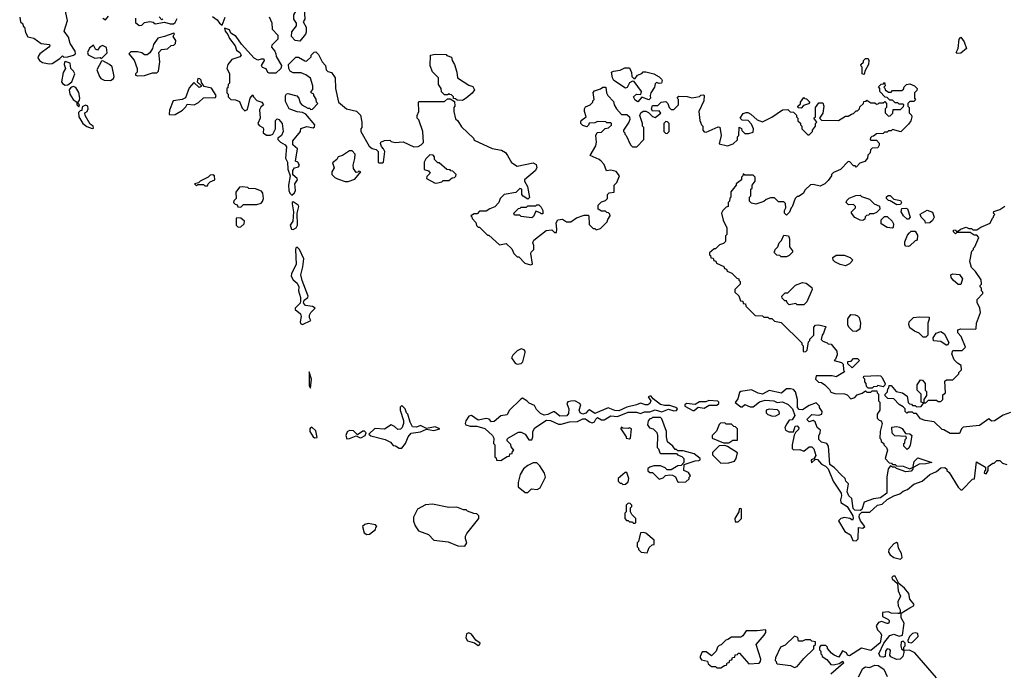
# Model space of a CAD drawing. Extents: x 2601477 to 2753313, y 449408 to 581029.
# Tile 92 of 203: x 2616235 to 2623580, y 527890 to 532770. Entities that reach past the tile are written whole.
import ezdxf

# ---------------------------------------------------------------- set-up
doc = ezdxf.new("R2010")
doc.units = 0

msp = doc.modelspace()

# ---------------------------------------------------------------- linework, layer by layer
at = {"layer": '0CON05XD'}
for points in [[(2616235, 532787.5), (2616240, 532755), (2616258.3, 532738.3), (2616261.7, 532721.7), (2616270, 532715), (2616277.5, 532675), (2616295, 532642.5), (2616341.7, 532631.7), (2616395, 532593.3), (2616457.5, 532585), (2616460, 532575), (2616452.5, 532565), (2616386.1, 532513.9), (2616372.5, 532495), (2616370, 532485), (2616383.3, 532465), (2616405, 532450), (2616455, 532440), (2616477, 532443), (2616535, 532480), (2616555, 532500), (2616565, 532490), (2616595, 532492.5), (2616635.9, 532504.1), (2616652.5, 532515), (2616650, 532535), (2616612.3, 532592.3), (2616598.6, 532638.6), (2616566.7, 532685), (2616591.2, 532765), (2616565, 532890)], [(2618325, 532610), (2618290, 532615), (2618262.5, 532645), (2618265, 532680), (2618300, 532725), (2618300, 532745), (2618280, 532775), (2618280, 532805), (2618297.5, 532835), (2618290, 532875), (2618294, 532886), (2618305, 532890), (2618335, 532882.5), (2618357.5, 532855), (2618362.5, 532775), (2618350, 532755), (2618373, 532713), (2618373, 532677), (2618367, 532663), (2618325, 532610)], [(2616855, 532782.5), (2616875, 532770), (2616897, 532797)], [(2617098.3, 532781.7), (2617098.3, 532748.3), (2617125, 532727.5), (2617145, 532730), (2617165, 532750), (2617205, 532757.5), (2617231.7, 532751.7), (2617245, 532740), (2617315, 532752.5), (2617358.3, 532738.3), (2617381.7, 532738.3), (2617395, 532750), (2617410.7, 532779.3)], [(2617303, 532777), (2617295, 532770), (2617275, 532790)], [(2617672.7, 532792.7), (2617708.8, 532768.8), (2617725, 532743.3), (2617745, 532730), (2617768.3, 532788.3)], [(2618095, 532790), (2618117, 532747), (2618118.3, 532698.3), (2618160, 532655), (2618160, 532625), (2618115, 532580), (2618112.5, 532565), (2618137.5, 532535), (2618146.7, 532515), (2618147.5, 532495), (2618187, 532427), (2618182.5, 532405), (2618145, 532370), (2618095, 532371.2), (2618085, 532376.7), (2618074, 532404), (2618045, 532414), (2618038.8, 532428.8), (2618060, 532465), (2618057.5, 532475), (2618035, 532476.2), (2618011.7, 532468.3), (2617982.9, 532482.9), (2617888.3, 532588.3), (2617848.6, 532645), (2617810, 532670), (2617801.2, 532695), (2617763.6, 532706.4), (2617766.7, 532685), (2617788.3, 532658.3), (2617799.3, 532629.3), (2617842.5, 532575), (2617851.7, 532541.7), (2617877.5, 532525), (2617887.5, 532505), (2617877, 532493), (2617816.4, 532473.6), (2617786.7, 532435), (2617780, 532405), (2617799.3, 532369.3), (2617800, 532295), (2617790, 532285), (2617788.3, 532261.7), (2617780, 532255), (2617780, 532225), (2617790, 532215), (2617790, 532195), (2617810, 532175), (2617845, 532172.5), (2617875, 532160), (2617895, 532110), (2617915, 532090), (2617935, 532100), (2617953.3, 532185), (2617975, 532210), (2617980, 532195), (2618005, 532167.5), (2618040, 532155), (2618052.5, 532135), (2618033.3, 532116.7), (2618023.6, 532096.4), (2618030, 532035), (2618012.5, 531995), (2618020.7, 531980.7), (2618047.5, 531965), (2618052.5, 531955), (2618050, 531925), (2618077, 531907), (2618105, 531906.7), (2618123.9, 531916.1), (2618143.8, 531955), (2618142.7, 532017.3), (2618155, 532028.8), (2618167.5, 532025), (2618193.8, 531995), (2618200, 531935), (2618187.5, 531905), (2618160, 531885), (2618160, 531875), (2618180, 531855), (2618215, 531836.7), (2618225, 531820), (2618216.7, 531735), (2618233.3, 531705), (2618234, 531655), (2618252, 531605), (2618241.2, 531535), (2618243.8, 531495), (2618250, 531475), (2618265, 531460), (2618285, 531476.7), (2618292, 531495), (2618286.9, 531545), (2618306.9, 531575), (2618304, 531585), (2618272.7, 531612.7), (2618271.4, 531645), (2618285, 531664), (2618315, 531672.5), (2618322.5, 531685), (2618310, 531705), (2618293, 531713), (2618307.5, 531805), (2618273.3, 531835), (2618273.3, 531865), (2618330, 531935), (2618331.7, 531958.3), (2618377, 531973), (2618425, 531962.5), (2618435, 531970), (2618437.5, 531985), (2618370, 532065), (2618345, 532077.5), (2618305, 532082.5), (2618244.3, 532104.3), (2618218.2, 532158.2), (2618218.7, 532201.3), (2618225, 532217.5), (2618235, 532220), (2618301.4, 532201.4), (2618316.2, 532185), (2618328.3, 532148.3), (2618340, 532135), (2618385, 532110), (2618398.3, 532108.3), (2618405, 532100), (2618418.3, 532101.7), (2618460, 532145), (2618450, 532155), (2618447, 532177), (2618430, 532205), (2618430, 532215), (2618410, 532225), (2618410, 532235), (2618421.7, 532248.3), (2618422.5, 532275), (2618403, 532333), (2618368.3, 532358.3), (2618335, 532372.5), (2618275, 532372.5), (2618252.5, 532385), (2618242.5, 532405), (2618240, 532435), (2618295, 532490), (2618315, 532490), (2618361.7, 532461.7), (2618375, 532460), (2618408.3, 532491.7), (2618410, 532505), (2618431.7, 532528.3), (2618445, 532530), (2618465, 532510), (2618492.5, 532455), (2618517, 532427), (2618520, 532395), (2618533, 532383), (2618560, 532375), (2618587.5, 532335), (2618590, 532255), (2618613.9, 532153.9), (2618673.9, 532103.9), (2618747, 532087), (2618777, 532057), (2618787.5, 532005), (2618787.5, 531965), (2618780, 531955), (2618780, 531935), (2618842.5, 531825), (2618865, 531807.5), (2618895, 531800), (2618910, 531785), (2618910, 531705), (2618915, 531700), (2618945, 531700), (2618950, 531705), (2618957.5, 531785), (2618950, 531805), (2618933, 531823), (2618927.5, 531845), (2618930, 531855), (2618955, 531867.5), (2618995, 531870), (2619005, 531860), (2619035, 531852.5), (2619095, 531857.5), (2619175, 531820), (2619207, 531823), (2619230, 531835), (2619247, 531853), (2619242.5, 531935), (2619211.7, 532021.7), (2619200, 532035), (2619200, 532055), (2619212.5, 532085), (2619210, 532155), (2619215, 532160), (2619405, 532160), (2619425, 532180), (2619445, 532180), (2619478.3, 532158.3), (2619480, 532125), (2619472.5, 532115), (2619472.5, 532085), (2619485, 532030), (2619502.5, 532015), (2619530.7, 531970.7), (2619620, 531885), (2619625, 531870), (2619758.3, 531808.3), (2619830, 531795), (2619859.3, 531779.3), (2619873.3, 531755)], [(2617115, 532350), (2617165, 532353.3), (2617225, 532372.5), (2617257, 532373), (2617270, 532385), (2617281.2, 532455), (2617274, 532526), (2617293.9, 532546.1), (2617337, 532553), (2617365, 532577.5), (2617385, 532580), (2617398.3, 532591.7), (2617400, 532615), (2617380, 532645), (2617390, 532665), (2617385, 532670), (2617316.4, 532643.6), (2617265, 532632.5), (2617232.5, 532585), (2617226.7, 532555), (2617205, 532523.3), (2617185, 532506.7), (2617165, 532507.5), (2617145, 532522.5), (2617115, 532530), (2617065, 532530), (2617050, 532515), (2617088.3, 532468.3), (2617112.5, 532405), (2617111.7, 532378.3), (2617100, 532365), (2617100, 532355), (2617115, 532350)], [(2623228.3, 532518.3), (2623220, 532525), (2623236.4, 532553.6), (2623243.3, 532625), (2623255, 532640), (2623280, 532605), (2623297.5, 532555), (2623255, 532520), (2623228.3, 532518.3)], [(2616845, 532480), (2616887, 532523), (2616883, 532563), (2616853.6, 532576.4), (2616833.6, 532566.4), (2616815, 532542.5), (2616800.7, 532550.7), (2616785, 532580), (2616755, 532557.5), (2616740, 532525), (2616747, 532507), (2616795, 532483.3), (2616835, 532487.5), (2616845, 532480)], [(2619535, 532167.5), (2619498.3, 532168.3), (2619485, 532180), (2619471.7, 532181.7), (2619470, 532195), (2619455, 532210), (2619441.7, 532211.7), (2619435, 532220), (2619425, 532210), (2619405, 532210), (2619381.7, 532231.7), (2619380, 532255), (2619360, 532285), (2619360, 532335), (2619315, 532380), (2619297.5, 532425), (2619300, 532505), (2619335, 532512.5), (2619415, 532510), (2619421.7, 532501.7), (2619455, 532490), (2619460, 532465), (2619477.5, 532435), (2619497, 532377), (2619500, 532335), (2619585, 532280), (2619615, 532270), (2619627, 532247), (2619609.3, 532220.7), (2619566.4, 532183.6), (2619545, 532172.5), (2619535, 532167.5)], [(2616575, 532280), (2616595, 532282.5), (2616623.6, 532306.4), (2616647.5, 532365), (2616637.5, 532385), (2616617.5, 532405), (2616612.5, 532445), (2616575, 532457.5), (2616568.3, 532451.7), (2616567.5, 532435), (2616577.5, 532405), (2616558.8, 532375), (2616546.4, 532306.4), (2616555, 532292.5), (2616575, 532280)], [(2616913, 532317), (2616925, 532322.5), (2616935, 532330), (2616940, 532345), (2616925, 532417.5), (2616906.1, 532436.1), (2616855, 532462.5), (2616845, 532460), (2616810, 532395), (2616831.2, 532345), (2616841.4, 532331.4), (2616865, 532318.8), (2616913, 532317)], [(2620845, 532157.5), (2620825, 532170), (2620812.5, 532195), (2620835, 532213.3), (2620867.5, 532212.5), (2620873.3, 532235), (2620818.3, 532308.3), (2620805, 532310), (2620785, 532297.5), (2620766.1, 532263.9), (2620755, 532257.5), (2620666.1, 532316.1), (2620656.2, 532335), (2620650.7, 532379.3), (2620663.8, 532386.2), (2620715, 532392.5), (2620748.3, 532411.7), (2620785, 532410), (2620797.5, 532375), (2620800, 532345), (2620815, 532330), (2620825, 532330), (2620843.6, 532356.4), (2620875, 532367.5), (2620885, 532380), (2620905, 532380), (2620965, 532366.2), (2621005, 532342.5), (2621022.5, 532325), (2621027.5, 532315), (2621023, 532297), (2621005, 532292.5), (2620985, 532300), (2620975, 532290), (2620970, 532265), (2620943.3, 532225), (2620937.5, 532205), (2620940, 532185), (2620928.3, 532171.7), (2620875, 532192.5), (2620845, 532157.5)], [(2622535, 532360), (2622520, 532365), (2622520, 532415), (2622511.7, 532421.7), (2622510, 532435), (2622528.3, 532451.7), (2622530, 532465), (2622545, 532480), (2622565, 532480), (2622570, 532465), (2622567.5, 532435), (2622540, 532385), (2622535, 532360)], [(2616675, 532120), (2616680, 532135), (2616671.7, 532141.7), (2616670, 532155), (2616681.7, 532168.3), (2616683.3, 532185), (2616677.3, 532227.3), (2616655, 532263.8), (2616635, 532270), (2616616.2, 532263.8), (2616603.3, 532245), (2616608.8, 532215), (2616634.2, 532174.2), (2616660, 532155), (2616660, 532135), (2616675, 532120)], [(2617355, 532060), (2617395, 532062.5), (2617450, 532095), (2617475, 532120), (2617485, 532140), (2617536.4, 532133.6), (2617569.3, 532150.7), (2617605, 532187.5), (2617695, 532190), (2617700, 532205), (2617665, 532257.5), (2617611.7, 532271.7), (2617591.7, 532301.7), (2617588.3, 532318.3), (2617578.3, 532328.3), (2617565, 532330), (2617560, 532305), (2617588.3, 532278.3), (2617588.3, 532271.7), (2617573, 532263), (2617535, 532300), (2617499.3, 532260.7), (2617473, 532187), (2617446.4, 532173.6), (2617380, 532165), (2617352.5, 532095), (2617350, 532065), (2617355, 532060)], [(2619873.3, 531755), (2619903.6, 531703.6), (2619945, 531677.5), (2620065, 531700), (2620088.3, 531688.3), (2620092.5, 531665), (2620079.3, 531640.7), (2620000, 531575), (2620000, 531565), (2620022.5, 531525), (2620037, 531443), (2620025, 531430), (2619991.7, 531451.7), (2619980, 531465), (2619980, 531505), (2619965, 531510), (2619935, 531480), (2619850, 531465), (2619820, 531435), (2619810, 531405), (2619778.3, 531371.7), (2619741.7, 531358.3), (2619715, 531340), (2619665, 531340), (2619648.3, 531321.7), (2619625, 531320), (2619600, 531305), (2619608.3, 531298.3), (2619610, 531285), (2619637, 531257), (2619643, 531233), (2619655, 531220), (2619665, 531220), (2619725, 531160), (2619735, 531160), (2619815, 531090), (2619865, 531100), (2619905, 531060), (2619920, 531025), (2619945, 531000), (2619958.3, 530998.3), (2620003, 530953), (2620045, 530940), (2620060, 530945), (2620047.5, 531025), (2620050, 531035), (2620070, 531055), (2620070, 531085), (2620062.5, 531105), (2620070, 531125), (2620163, 531197), (2620205, 531200), (2620225, 531180), (2620238.3, 531181.7), (2620242.5, 531205), (2620237, 531253), (2620250, 531275), (2620285, 531280), (2620315, 531260), (2620345, 531260), (2620388.3, 531291.7), (2620445, 531310), (2620475, 531310), (2620480, 531305), (2620481.7, 531241.7), (2620511.7, 531211.7), (2620525, 531210), (2620535, 531200), (2620568.3, 531211.7), (2620618.3, 531261.7), (2620621.7, 531278.3), (2620640, 531305), (2620638.3, 531318.3), (2620628.3, 531328.3), (2620615, 531330), (2620605, 531340), (2620575, 531340), (2620550, 531355), (2620550, 531385), (2620575, 531410), (2620605, 531420), (2620620, 531435), (2620620, 531465), (2620631.7, 531478.3), (2620668.3, 531481.7), (2620670, 531535), (2620690, 531555), (2620710, 531605), (2620685, 531637.5), (2620645, 531647.5), (2620611.7, 531641.7), (2620595, 531690), (2620573, 531713), (2620557, 531727), (2620490, 531755), (2620531.7, 531828.3), (2620537.5, 531855), (2620532.5, 531905), (2620541.7, 531928.3), (2620575, 531930), (2620601.7, 531958.3), (2620628.3, 531961.7), (2620648.3, 531981.7), (2620650, 531995), (2620645, 532000), (2620615, 532000), (2620607.5, 532007.5), (2620545, 532010), (2620525, 532000), (2620481.7, 531998.3), (2620478.3, 531981.7), (2620465, 531970), (2620435, 531980), (2620420, 531995), (2620420, 532005), (2620423.6, 532016.4), (2620460, 532045), (2620447.5, 532085), (2620447.5, 532105), (2620455, 532120), (2620490, 532135), (2620510, 532155), (2620510, 532165), (2620520, 532175), (2620512.5, 532227.5), (2620521.7, 532238.3), (2620567, 532253), (2620585, 532266.7), (2620606.4, 532266.4), (2620612.5, 532225), (2620623, 532203), (2620665, 532160), (2620670, 532135), (2620686.7, 532105), (2620725, 532062.5), (2620765, 532061.2), (2620783.3, 532045), (2620786.7, 532025), (2620780, 532005), (2620740, 531945), (2620740, 531935), (2620750, 531925), (2620750, 531915), (2620760, 531905), (2620790, 531835), (2620805, 531820), (2620838.3, 531821.7), (2620890, 531875), (2620890, 531965), (2620880, 531975), (2620880, 531995), (2620860, 532055), (2620867.5, 532075), (2620885, 532086.2), (2620905, 532086.2), (2620926.2, 532076.2), (2620955, 532047.5), (2620975, 532040), (2621017, 532073), (2621005, 532090), (2620955, 532087.5), (2620946.7, 532105), (2620955, 532130), (2620995, 532130), (2621020, 532155), (2621055, 532160), (2621070, 532145), (2621080, 532115), (2621095, 532100), (2621115, 532100), (2621150, 532135), (2621150, 532175), (2621140, 532185), (2621151.7, 532198.3), (2621215, 532197.5), (2621247.5, 532187.5), (2621279.3, 532190.7), (2621305, 532197.5), (2621315, 532207.5), (2621335, 532210), (2621340, 532205), (2621337.5, 532165), (2621300, 532085), (2621308.3, 532018.3), (2621320, 531985), (2621330, 531975), (2621330, 531945), (2621341.7, 531931.7), (2621355, 531930), (2621445, 531970), (2621458.3, 531968.3), (2621466.7, 531905), (2621453, 531843), (2621515, 531827.5), (2621557, 531843), (2621588.3, 531871.7), (2621590, 531895), (2621600, 531905), (2621601.7, 531968.3), (2621618.3, 531958.3), (2621621.7, 531941.7), (2621645, 531920), (2621675, 531920), (2621705, 531930), (2621707.5, 531955), (2621695, 531990), (2621668.3, 532018.3), (2621625, 532020), (2621610, 532035), (2621631.7, 532068.3), (2621653, 532077), (2621667, 532077), (2621690, 532065), (2621735, 532022.5), (2621775, 532007.5), (2621845, 532042.5), (2621925, 532097.5), (2621965, 532100), (2621981.7, 532081.7), (2622008.3, 532078.3), (2622028.3, 532058.3), (2622030, 532045), (2622040, 532035), (2622040, 532015), (2622058.3, 531998.3), (2622060, 531985), (2622070, 531975), (2622070, 531955), (2622115, 531910), (2622125, 531910), (2622150, 531935), (2622150, 531945), (2622170, 531975), (2622170, 531995), (2622180, 532005), (2622160, 532035), (2622170, 532045), (2622170, 532115), (2622195, 532150), (2622225, 532150), (2622232.5, 532125), (2622227, 532073), (2622200, 532035), (2622215, 532020), (2622341.7, 532018.3), (2622395, 532050), (2622415, 532050), (2622440, 532065), (2622455, 532070), (2622475, 532090), (2622485, 532090), (2622500, 532105), (2622501.7, 532118.3), (2622530, 532145), (2622531.7, 532158.3), (2622548.3, 532161.7), (2622555, 532170), (2622585, 532150), (2622615, 532150), (2622625, 532140), (2622638.3, 532141.7), (2622645, 532150), (2622675, 532150), (2622688.3, 532158.3), (2622700, 532145), (2622700, 532115), (2622690, 532105), (2622690, 532075), (2622715, 532050), (2622728.3, 532051.7), (2622747, 532073), (2622751.7, 532098.3), (2622805, 532100), (2622828.3, 532121.7), (2622830, 532135), (2622825, 532140), (2622795, 532140), (2622785, 532150), (2622765, 532150), (2622745, 532170), (2622725, 532170), (2622705, 532190), (2622691.7, 532191.7), (2622650, 532235), (2622650, 532255), (2622641.7, 532268.3), (2622661.7, 532288.3), (2622678.3, 532291.7), (2622685, 532300), (2622690, 532275), (2622680, 532265), (2622688.3, 532258.3), (2622690, 532245), (2622715, 532230), (2622735, 532230), (2622745, 532240), (2622815, 532240), (2622828.3, 532251.7), (2622831.7, 532268.3), (2622850, 532285), (2622875, 532290), (2622910, 532275), (2622930, 532255), (2622928.3, 532241.7), (2622910, 532225), (2622910, 532185), (2622918.3, 532171.7), (2622905, 532160), (2622875, 532160), (2622860, 532145), (2622860, 532125), (2622870, 532115), (2622870, 532075), (2622887, 532057), (2622890, 532045), (2622882.5, 532015), (2622865, 531990), (2622807, 531933), (2622745, 531950), (2622735, 531940), (2622715, 531940), (2622705, 531930), (2622685, 531930), (2622675, 531920), (2622625, 531917.5), (2622605, 531900), (2622591.7, 531898.3), (2622581.7, 531888.3), (2622580, 531875), (2622585, 531870), (2622625, 531870), (2622647, 531847), (2622647, 531833), (2622635, 531812.5), (2622595, 531810), (2622581.7, 531798.3), (2622580, 531775), (2622561.7, 531758.3), (2622560, 531735), (2622538.3, 531711.7), (2622501.7, 531698.3), (2622475, 531670), (2622468.3, 531678.3), (2622455, 531680), (2622428.3, 531708.3), (2622415, 531710), (2622358.3, 531651.7), (2622305, 531630), (2622290, 531615), (2622290, 531605), (2622265, 531570), (2622240, 531545), (2622205, 531527.5), (2622155, 531540), (2622133, 531537), (2622095, 531500), (2622078.3, 531471.7), (2622045, 531450), (2622035, 531450), (2622020, 531435), (2621998.3, 531371.7), (2621990, 531365), (2621978.3, 531331.7), (2621955, 531310), (2621940, 531325), (2621940, 531345), (2621950, 531365), (2621948.3, 531398.3), (2621935, 531410), (2621895, 531410), (2621865, 531440), (2621835, 531440), (2621803, 531427), (2621787, 531413), (2621725, 531392.5), (2621695, 531400), (2621680, 531415), (2621680, 531445), (2621690, 531455), (2621690, 531505), (2621698.3, 531511.7), (2621700, 531535), (2621720, 531565), (2621720, 531595), (2621705, 531610), (2621645, 531610), (2621631.7, 531618.3), (2621630, 531605), (2621620, 531595), (2621620, 531575), (2621580, 531545), (2621580, 531535), (2621540, 531485), (2621540, 531445), (2621531.7, 531438.3), (2621530, 531415), (2621520, 531405), (2621520, 531375), (2621505, 531370), (2621480, 531345), (2621470, 531325), (2621483, 531273), (2621510, 531215), (2621510, 531165), (2621500, 531155), (2621500, 531115), (2621485, 531100), (2621455, 531090), (2621425, 531060), (2621415, 531060), (2621381.7, 531028.3), (2621380, 531015), (2621388.3, 531008.3), (2621391.7, 530991.7), (2621408.3, 530988.3), (2621411.7, 530971.7), (2621428.3, 530968.3), (2621431.7, 530951.7), (2621488.3, 530928.3), (2621491.7, 530911.7), (2621508.3, 530908.3), (2621511.7, 530891.7), (2621548.3, 530878.3), (2621585, 530840), (2621600, 530835), (2621600, 530825), (2621610, 530815), (2621610, 530795), (2621570, 530755), (2621570, 530735), (2621598.3, 530708.3), (2621611.7, 530671.7), (2621628.3, 530668.3), (2621631.7, 530651.7), (2621648.3, 530648.3), (2621651.7, 530631.7), (2621721.7, 530561.7), (2621775, 530560), (2621785, 530550), (2621815, 530550), (2621825, 530540), (2621845, 530540), (2621865, 530520), (2621915, 530510), (2622068.3, 530358.3), (2622070, 530345), (2622080, 530335), (2622080, 530295), (2622085, 530290), (2622098.3, 530291.7), (2622108.3, 530301.7), (2622120, 530365), (2622130, 530375), (2622130, 530385), (2622160, 530415), (2622160, 530475), (2622171.7, 530488.3), (2622195, 530492.5), (2622245, 530480), (2622250, 530475), (2622242.5, 530467.5), (2622231.7, 530428.3), (2622220, 530415), (2622213, 530383), (2622225, 530370), (2622258.3, 530358.3), (2622265, 530350), (2622288.3, 530348.3), (2622330, 530295)], [(2622065, 532110), (2622041.7, 532111.7), (2622040, 532125), (2622058.3, 532141.7), (2622060, 532155), (2622085, 532190), (2622091.7, 532181.7), (2622105, 532180), (2622130, 532155), (2622118.3, 532141.7), (2622081.7, 532128.3), (2622065, 532110)], [(2616775, 531957.5), (2616785, 531960), (2616782.5, 531975), (2616760, 531990), (2616722.5, 532055), (2616720, 532075), (2616737.5, 532085), (2616746.2, 532105), (2616742.5, 532125), (2616725, 532132.5), (2616701.7, 532118.3), (2616698.3, 532091.7), (2616685, 532090), (2616673.9, 532076.1), (2616676.7, 532045), (2616705, 531993.8), (2616735, 531973.3), (2616775, 531957.5)], [(2621065, 531920), (2621080, 531935), (2621080, 531995), (2621068.3, 532008.3), (2621055, 532010), (2621040, 531995), (2621040, 531935), (2621051.7, 531921.7), (2621065, 531920)], [(2618685, 531562.5), (2618735, 531580), (2618780, 531635), (2618765, 531640), (2618758.3, 531631.7), (2618745, 531630), (2618725, 531660), (2618723.6, 531683.6), (2618736.1, 531733.9), (2618736.7, 531765), (2618715, 531790), (2618695, 531790), (2618643.6, 531756.4), (2618610, 531745), (2618600, 531725), (2618568.3, 531701.7), (2618580, 531665), (2618562.5, 531635), (2618562.5, 531615), (2618585, 531592.5), (2618605, 531582.5), (2618663, 531563), (2618685, 531562.5)], [(2619335, 531550), (2619355, 531552.5), (2619385, 531560), (2619395, 531570), (2619435, 531570), (2619461.7, 531588.3), (2619478.3, 531591.7), (2619488.3, 531601.7), (2619490, 531615), (2619465, 531640), (2619451.7, 531641.7), (2619445, 531650), (2619421.7, 531651.7), (2619365, 531700), (2619355, 531700), (2619330, 531725), (2619330, 531745), (2619318.3, 531758.3), (2619295, 531760), (2619265, 531730), (2619252.5, 531705), (2619251.7, 531651.7), (2619285, 531642.5), (2619297.5, 531625), (2619271.7, 531598.3), (2619270, 531585), (2619335, 531550)], [(2617635, 531530), (2617640, 531545), (2617655, 531560), (2617690, 531575), (2617687.5, 531605), (2617675, 531612.5), (2617655, 531610), (2617640, 531595), (2617580, 531565), (2617568.3, 531551.7), (2617540, 531545), (2617555, 531530), (2617565, 531540), (2617605, 531540), (2617615, 531530), (2617635, 531530)], [(2617885, 531370), (2617905, 531390), (2618005, 531390), (2618035, 531400), (2618047, 531413), (2618052.5, 531435), (2618047.5, 531475), (2618039.3, 531489.3), (2617995, 531506.7), (2617945, 531510), (2617937, 531517), (2617895, 531522.5), (2617875, 531520), (2617848.3, 531481.7), (2617850, 531435), (2617831.7, 531418.3), (2617830, 531405), (2617841.7, 531391.7), (2617858.3, 531388.3), (2617861.7, 531371.7), (2617885, 531370)], [(2622525, 531270), (2622505, 531272.5), (2622465, 531292.5), (2622440, 531325), (2622440, 531335), (2622470, 531365), (2622470, 531375), (2622455, 531390), (2622418.3, 531388.3), (2622400, 531405), (2622405, 531420), (2622423, 531437), (2622473, 531457), (2622505, 531460), (2622515, 531450), (2622575, 531430), (2622610, 531395), (2622648.3, 531378.3), (2622650, 531355), (2622625, 531330), (2622605, 531320), (2622575, 531320), (2622568.3, 531311.7), (2622551.7, 531308.3), (2622541.7, 531298.3), (2622538.3, 531281.7), (2622525, 531270)], [(2622778.3, 531388.3), (2622728.3, 531418.3), (2622715, 531420), (2622700, 531435), (2622701.7, 531448.3), (2622713, 531457), (2622727, 531457), (2622755, 531430), (2622805, 531420), (2622812.5, 531405), (2622805, 531390), (2622778.3, 531388.3)], [(2618275, 531202.5), (2618298, 531215), (2618306.2, 531235), (2618306, 531325), (2618316.7, 531375), (2618313.3, 531385), (2618275, 531410), (2618267.5, 531405), (2618266.7, 531395), (2618278, 531335), (2618273.3, 531265), (2618253.3, 531235), (2618262.5, 531205), (2618275, 531202.5)], [(2620055, 531290), (2619975, 531300), (2619965, 531310), (2619925, 531310), (2619920, 531325), (2619955, 531360), (2619968.3, 531361.7), (2619975, 531370), (2620015, 531370), (2620025, 531380), (2620085, 531380), (2620093, 531387), (2620107, 531387), (2620125, 531370), (2620137.5, 531345), (2620138.3, 531321.7), (2620125, 531320), (2620118.3, 531328.3), (2620085, 531340), (2620068.3, 531301.7), (2620055, 531290)], [(2623245, 529680), (2623175, 529680), (2623128.3, 529708.3), (2623115, 529710), (2623057, 529767), (2622988.3, 529778.3), (2622955, 529790), (2622925, 529830), (2622905, 529830), (2622895, 529840), (2622865, 529840), (2622851.7, 529831.7), (2622840, 529845), (2622840, 529865), (2622825, 529880), (2622795, 529897.5), (2622755, 529940), (2622711.7, 529941.7), (2622691.7, 529961.7), (2622690, 529975), (2622708.3, 529991.7), (2622710, 530015), (2622718.3, 530021.7), (2622721.7, 530038.3), (2622735, 530040), (2622773, 529993), (2622820, 529985), (2622855, 529960), (2622863, 529913), (2622871.7, 529901.7), (2622888.3, 529898.3), (2622895, 529890), (2622915, 529890), (2622925, 529880), (2622958.3, 529881.7), (2622980, 529910), (2622995, 529910), (2623015, 529930), (2623075, 529930), (2623085, 529920), (2623105, 529920), (2623120, 529935), (2623121.7, 529968.3), (2623140, 529985), (2623135, 530070), (2623148.3, 530081.7), (2623195, 530080), (2623240, 530125), (2623240, 530135), (2623260, 530155), (2623258.3, 530188.3), (2623230, 530205), (2623205, 530230), (2623187.5, 530275), (2623195, 530300), (2623265, 530300), (2623290, 530325), (2623257.5, 530405), (2623233, 530433), (2623232.5, 530455), (2623255, 530462.5), (2623365, 530460), (2623370, 530465), (2623372.5, 530505), (2623402.5, 530585), (2623397, 530617), (2623378.3, 530658.3), (2623378.3, 530681.7), (2623420, 530725), (2623420, 530735), (2623410, 530745), (2623410, 530765), (2623400, 530775), (2623400, 530785), (2623410, 530795), (2623407, 530827), (2623365, 530890), (2623335, 530920), (2623323.3, 530965), (2623338.3, 531041.7), (2623350, 531055), (2623350, 531065), (2623360, 531075), (2623390, 531145), (2623375, 531160), (2623355, 531160), (2623325, 531180), (2623275, 531180), (2623225, 531180), (2623215, 531170), (2623200, 531185), (2623201.7, 531198.3), (2623215, 531200), (2623221.7, 531191.7), (2623235, 531190), (2623253, 531207), (2623295, 531220), (2623315, 531210), (2623335, 531210), (2623345, 531200), (2623375, 531200), (2623405, 531220), (2623475, 531250), (2623491.7, 531288.3), (2623500, 531295), (2623501.7, 531308.3), (2623510, 531315), (2623500, 531325), (2623501.7, 531338.3), (2623547, 531353), (2623583, 531377)], [(2622865, 531280), (2622855, 531280), (2622827.5, 531305), (2622810, 531335), (2622815, 531360), (2622845, 531362.5), (2622857, 531357), (2622877.5, 531295), (2622865, 531280)], [(2622991.7, 531251.7), (2622990, 531265), (2622960, 531295), (2622951.7, 531318.3), (2623005, 531346.7), (2623045, 531332.5), (2623057.5, 531295), (2623045, 531270), (2623025, 531252.5), (2622991.7, 531251.7)], [(2617865, 531220), (2617885, 531222.5), (2617910, 531245), (2617912.5, 531265), (2617885, 531287.5), (2617855, 531290), (2617850, 531285), (2617850, 531235), (2617865, 531220)], [(2622745, 531212.5), (2622705, 531217.5), (2622660, 531245), (2622660, 531275), (2622685, 531300), (2622705, 531300), (2622742.5, 531265), (2622752.5, 531245), (2622751.7, 531218.3), (2622745, 531212.5)], [(2622865, 531077.5), (2622845, 531080), (2622838.3, 531088.3), (2622838.3, 531111.7), (2622858.3, 531161.7), (2622871.7, 531178.3), (2622885, 531190), (2622915, 531190), (2622931.7, 531161.7), (2622930, 531125), (2622915, 531120), (2622875, 531082.5), (2622865, 531077.5)], [(2621955, 531000), (2621915, 531000), (2621905, 531010), (2621883, 531013), (2621860, 531035), (2621868.3, 531041.7), (2621870, 531055), (2621890, 531075), (2621900, 531105), (2621918.3, 531121.7), (2621935, 531160), (2621970, 531155), (2621977.5, 531135), (2621977.5, 531075), (2622000, 531045), (2622000, 531035), (2621975, 531010), (2621955, 531000)], [(2618345, 530494.2), (2618406.4, 530523.6), (2618397.5, 530545), (2618397.5, 530565), (2618407.5, 530585), (2618440, 530615), (2618419.3, 530629.3), (2618366.9, 530636.9), (2618351.2, 530655), (2618357.5, 530675), (2618383.3, 530695), (2618386.2, 530705), (2618341.7, 530821.7), (2618333.3, 530865), (2618348, 530925), (2618353.3, 530985), (2618323.3, 531055), (2618305, 531071.2), (2618295, 531067.5), (2618291.2, 531055), (2618297.7, 530942.3), (2618263.3, 530875), (2618261.2, 530855), (2618275, 530827.5), (2618305, 530802.5), (2618316.1, 530776.1), (2618314, 530745), (2618330.8, 530695), (2618330.7, 530669.3), (2618326.1, 530653.9), (2618290, 530615), (2618290, 530605), (2618328.8, 530575), (2618333.8, 530555), (2618326.2, 530515), (2618330.8, 530500.8), (2618345, 530494.2)], [(2622395, 530933.3), (2622355, 530942.5), (2622315, 530962.5), (2622302.5, 530975), (2622300, 530995), (2622325, 531012.5), (2622385, 531012.5), (2622430, 530995), (2622450, 530975), (2622425, 530947.5), (2622395, 530933.3)], [(2623255, 530792.5), (2623235, 530793.3), (2623197.5, 530825), (2623182.5, 530845), (2623180, 530865), (2623195, 530872.5), (2623245, 530867.5), (2623266.7, 530835), (2623255, 530792.5)], [(2622085, 530640), (2622035, 530640), (2622025, 530650), (2621975, 530640), (2621960, 530655), (2621955, 530670), (2621941.7, 530671.7), (2621921.7, 530691.7), (2621920, 530705), (2621945, 530730), (2621965, 530730), (2622023, 530787), (2622075, 530807.5), (2622101.7, 530801.7), (2622145, 530770), (2622147.5, 530755), (2622107, 530663), (2622085, 530640)], [(2622475, 530442.5), (2622450, 530445), (2622420, 530475), (2622413, 530493), (2622413.6, 530536.4), (2622435, 530570), (2622467, 530567), (2622485, 530560), (2622497, 530547), (2622507.5, 530505), (2622501.7, 530458.3), (2622475, 530442.5)], [(2622995, 530400), (2622975, 530400), (2622945, 530430), (2622910, 530445), (2622875, 530470), (2622867.5, 530495), (2622870, 530515), (2622903, 530547), (2622945, 530552.5), (2623018.3, 530548.3), (2623020, 530535), (2623010, 530505), (2623010, 530415), (2622995, 530400)], [(2623155, 530340), (2623145, 530340), (2623107, 530367), (2623051.7, 530371.7), (2623050, 530395), (2623070.7, 530429.3), (2623105, 530442.5), (2623132.5, 530425), (2623167, 530357), (2623155, 530340)], [(2619947, 530197), (2619975, 530202.5), (2619987.5, 530215), (2620006.7, 530285), (2620006.7, 530295), (2619997.5, 530305), (2619975, 530313.3), (2619945, 530297.5), (2619912.5, 530265), (2619902.5, 530245), (2619930, 530205), (2619947, 530197)], [(2622330, 530295), (2622331.7, 530268.3), (2622320, 530235), (2622310, 530225), (2622365, 530210), (2622378.3, 530198.3), (2622380, 530155), (2622388.3, 530141.7), (2622325, 530103.3), (2622295, 530110), (2622175, 530110), (2622170, 530085), (2622193, 530063), (2622215, 530060), (2622240, 530045), (2622275, 530010), (2622285, 529990), (2622315, 529980), (2622387, 529977), (2622408.3, 529968.3), (2622435, 529940), (2622465, 529950), (2622481.7, 529968.3), (2622518.3, 529981.7), (2622545, 530000), (2622555, 529990), (2622585, 529990), (2622595, 530000), (2622628.3, 529998.3), (2622630, 529985), (2622640, 529975), (2622640, 529925), (2622650, 529915), (2622650, 529855), (2622630, 529825), (2622630, 529795), (2622645, 529780), (2622660, 529775), (2622667.5, 529755), (2622652.5, 529695), (2622650, 529645), (2622658.3, 529638.3), (2622661.7, 529621.7), (2622680, 529605), (2622680, 529595), (2622700, 529575), (2622707.5, 529555), (2622690, 529495), (2622721.7, 529461.7), (2622738.3, 529458.3), (2622745, 529450), (2622765, 529450), (2622775, 529440), (2622825, 529437.5), (2622875, 529417.5), (2622900, 529430), (2622897.5, 529415), (2622885, 529400), (2622845, 529393.3), (2622775, 529420), (2622765, 529430), (2622745, 529430), (2622731.7, 529438.3), (2622713, 529417), (2622702.5, 529355), (2622703.3, 529235), (2622655, 529201.2), (2622605, 529193.3), (2622535, 529167.5), (2622516, 529114), (2622504, 529106), (2622465, 529107.1), (2622451.3, 529121.3), (2622442.5, 529195), (2622418.8, 529215), (2622408, 529245), (2622417.5, 529305), (2622397.5, 529325), (2622392.5, 529345), (2622365, 529370), (2622313.9, 529423.9), (2622278, 529448), (2622267.5, 529585), (2622256.1, 529606.1), (2622216.1, 529616.1), (2622196.7, 529635), (2622196.4, 529663.6), (2622206.7, 529685), (2622207.5, 529705), (2622182.5, 529725), (2622168.3, 529768.3), (2622155, 529777.5), (2622125, 529767.5), (2622107.5, 529785), (2622145, 529822.5), (2622195, 529817.5), (2622217.5, 529825), (2622220, 529845), (2622200, 529875), (2622200, 529885), (2622175, 529910), (2622125, 529890), (2622075, 529858), (2622048.8, 529858.8), (2622038, 529875), (2622036.7, 529935), (2622021.7, 529991.7), (2622008, 530008), (2621985, 530014.2), (2621955, 530013.8), (2621917.7, 529982.3), (2621825, 530002), (2621775, 529973.8), (2621742.7, 529982.7), (2621695, 530006.7), (2621615, 529993.8), (2621604.2, 529985.8), (2621590.8, 529939.2), (2621571.7, 529911.7), (2621615, 529880), (2621625, 529880), (2621645, 529897.5), (2621685, 529880), (2621705, 529880), (2621753, 529917), (2621795, 529930), (2621860, 529925), (2621885, 529912.5), (2621925, 529916.7), (2621968.1, 529898.1), (2622000, 529865), (2622016.7, 529815), (2621996.4, 529783.6), (2621975, 529780), (2621956.4, 529753.6), (2621943.6, 529726.4), (2621947.5, 529705), (2621971.7, 529691.7), (2622007.5, 529692.5), (2622020, 529735), (2622035, 529737.5), (2622047, 529723), (2622045, 529710), (2622021.7, 529688.3), (2622013, 529667), (2621997.5, 529595), (2621998.3, 529568.3), (2622008.3, 529558.3), (2622055, 529562), (2622085, 529547.5), (2622125, 529581.2), (2622145, 529581.2), (2622158, 529565), (2622172.5, 529515), (2622158.3, 529491.7), (2622140, 529485), (2622141.7, 529461.7), (2622171.7, 529488.3), (2622185, 529487.5), (2622215, 529452.5), (2622246, 529436), (2622265.8, 529415.8), (2622303.3, 529325), (2622363.8, 529235), (2622366.1, 529213.9), (2622356.7, 529185), (2622360, 529165), (2622407.5, 529135), (2622450, 529065), (2622452.5, 529045), (2622447, 529033), (2622426.4, 529046.4), (2622387, 529053), (2622360, 529045), (2622342.5, 529027.5), (2622389.5, 528949.5), (2622432.5, 528925), (2622450.7, 528880.7), (2622475, 528880), (2622490, 528895), (2622491.7, 528978.3), (2622525, 528973.3), (2622540, 528985), (2622507.4, 529027.4), (2622497.8, 529055), (2622500, 529075), (2622517.1, 529092.9), (2622576.4, 529093.6), (2622633.9, 529146.1), (2622668.3, 529151.7), (2622705, 529188.8), (2622755, 529216.2), (2622800.7, 529229.3), (2622825, 529250), (2622858.6, 529261.4), (2622905, 529302), (2622966.1, 529323.9), (2623024.4, 529375.6), (2623075, 529396.7), (2623105, 529423.3), (2623136.7, 529426.7), (2623150, 529415), (2623150, 529405), (2623168.3, 529388.3), (2623235, 529280), (2623255, 529260), (2623265, 529260), (2623341.7, 529338.3), (2623358.3, 529341.7), (2623371.7, 529468.3), (2623438.3, 529428.3), (2623440, 529405), (2623431.7, 529398.3), (2623430, 529385), (2623445, 529380), (2623460, 529405), (2623460, 529435), (2623495, 529460), (2623505, 529460), (2623525, 529480), (2623545, 529480), (2623565, 529460), (2623598.3, 529448.3)], [(2622445, 530170), (2622411.7, 530201.7), (2622411.7, 530218.3), (2622438.3, 530221.7), (2622455, 530240), (2622485, 530240), (2622500, 530225), (2622445, 530170)], [(2618405, 530020), (2618412.5, 530085), (2618395, 530140), (2618393.6, 530036.4), (2618405, 530020)], [(2622595, 530020), (2622565, 530020), (2622551.7, 530031.7), (2622550, 530055), (2622540, 530065), (2622540, 530085), (2622530, 530095), (2622531.7, 530108.3), (2622635, 530112.5), (2622655, 530110), (2622665, 530100), (2622690, 530055), (2622688.3, 530041.7), (2622675, 530030), (2622635, 530040), (2622628.3, 530031.7), (2622605, 530030), (2622595, 530020)], [(2622980, 529910), (2622975, 529910), (2622960, 529915), (2622960, 529975), (2622930, 530005), (2622930, 530045), (2622955, 530080), (2622968.3, 530078.3), (2622990, 530055), (2622990, 530005), (2623000, 529995), (2623000, 529965), (2622980, 529935), (2622980, 529910)], [(2619825, 529480), (2619871.7, 529508.3), (2619888.3, 529511.7), (2619891.7, 529528.3), (2619908.3, 529531.7), (2619911.7, 529548.3), (2619920, 529555), (2619901.7, 529581.7), (2619898.3, 529598.3), (2619870, 529625), (2619871.7, 529638.3), (2619881.7, 529648.3), (2619955, 529690), (2619975, 529690), (2620006.4, 529676.4), (2620033.9, 529633.9), (2620055, 529633.3), (2620063.3, 529655), (2620063.6, 529696.4), (2620077, 529723), (2620165, 529778.8), (2620195, 529778), (2620255, 529750), (2620275, 529750), (2620335, 529767.5), (2620395, 529770), (2620435, 529790), (2620455, 529790), (2620486.4, 529766.4), (2620505, 529761.2), (2620523, 529767), (2620531.7, 529788.3), (2620545, 529800), (2620575, 529782.5), (2620595, 529782.5), (2620645, 529811.2), (2620695, 529806.7), (2620775, 529840), (2620835, 529838.8), (2620865, 529830), (2620895, 529842.5), (2620935, 529842.5), (2620975, 529856.2), (2621025, 529842.5), (2621075, 529862.5), (2621115, 529850), (2621135, 529853.3), (2621142.5, 529865), (2621130, 529875), (2621085, 529890), (2621045, 529890), (2621015, 529897.5), (2620960, 529940), (2620945, 529960), (2620935, 529960), (2620922.5, 529955), (2620942.5, 529925), (2620936.1, 529903.9), (2620920, 529895), (2620903.6, 529893.6), (2620865, 529907.5), (2620836.4, 529893.6), (2620765, 529877.5), (2620705, 529850), (2620675, 529852.5), (2620625, 529872.5), (2620525, 529829.2), (2620485, 529856.7), (2620475, 529853.3), (2620458.8, 529831.2), (2620435, 529823.8), (2620416.2, 529835), (2620408.8, 529855), (2620420, 529895), (2620412.5, 529905), (2620375, 529923.3), (2620347, 529923), (2620325, 529917.5), (2620317.5, 529905), (2620331.2, 529865), (2620329.7, 529830.3), (2620317.5, 529812.5), (2620265, 529810.8), (2620225, 529842.5), (2620215, 529843.3), (2620175, 529823.3), (2620147, 529817), (2620120.7, 529830.7), (2620090.7, 529860.7), (2620075, 529890), (2620035, 529907.5), (2620017.5, 529925), (2619985, 529943.3), (2619972.3, 529937.7), (2619885, 529852.5), (2619870, 529820), (2619825, 529812), (2619775, 529771.2), (2619755, 529768.8), (2619736.4, 529786.4), (2619715, 529793.3), (2619655, 529780), (2619605, 529813.8), (2619585, 529810), (2619562.5, 529775), (2619558.8, 529755), (2619564.1, 529744.1), (2619595, 529736), (2619645, 529734), (2619705, 529718.8), (2619762.5, 529665), (2619772.5, 529645), (2619770, 529605), (2619780, 529595), (2619780, 529505), (2619788.3, 529498.3), (2619791.7, 529481.7), (2619825, 529480)], [(2621265, 529852.5), (2621295, 529877.5), (2621340.7, 529869.3), (2621377, 529893), (2621435, 529892.5), (2621450, 529905), (2621450, 529915), (2621441.7, 529921.7), (2621376.4, 529926.4), (2621353.6, 529916.4), (2621305, 529916.7), (2621273, 529897), (2621210, 529905), (2621197.5, 529895), (2621197.5, 529885), (2621255, 529852.5), (2621265, 529852.5)], [(2619085, 529570), (2619112.5, 529605), (2619133.9, 529656.1), (2619155, 529683.3), (2619225, 529694), (2619268.3, 529711.7), (2619325, 529704), (2619370, 529715), (2619335, 529731.2), (2619268.3, 529718.3), (2619225, 529740), (2619195, 529727.5), (2619165, 529730), (2619147.5, 529765), (2619130, 529825), (2619120, 529835), (2619110, 529865), (2619085, 529890), (2619073, 529877), (2619072.5, 529855), (2619097, 529777), (2619097.5, 529755), (2619087.5, 529725), (2619075, 529712.5), (2619055, 529710), (2619031.7, 529731.7), (2619005, 529744), (2618955, 529712.5), (2618885, 529717.5), (2618840, 529675), (2618855, 529663.8), (2618960, 529635), (2619000, 529615), (2619021.7, 529591.7), (2619038.3, 529588.3), (2619065, 529570), (2619085, 529570)], [(2621849.3, 529809.3), (2621875, 529813.3), (2621901.7, 529828.3), (2621900, 529845), (2621888.3, 529858.3), (2621825, 529863.3), (2621802.5, 529855), (2621802.5, 529835), (2621815, 529822.5), (2621849.3, 529809.3)], [(2621148.3, 529318.3), (2621205, 529320), (2621228.3, 529341.7), (2621230, 529355), (2621240, 529365), (2621225, 529390), (2621190, 529405), (2621191.7, 529448.3), (2621273, 529477), (2621301.7, 529478.3), (2621310, 529485), (2621310, 529495), (2621265, 529527.5), (2621185, 529550), (2621145, 529550), (2621135, 529560), (2621125, 529560), (2621106.4, 529586.4), (2621068.3, 529618.3), (2621060, 529655), (2621060, 529695), (2621025, 529790), (2621015, 529800), (2620955, 529800), (2620948.3, 529791.7), (2620935, 529790), (2620922.5, 529775), (2620917.5, 529745), (2620933.6, 529723.6), (2620960, 529715), (2620987, 529687), (2620992.5, 529665), (2620990, 529575), (2621000, 529565), (2621010, 529535), (2621015, 529530), (2621135, 529530), (2621141.7, 529521.7), (2621175, 529510), (2621190, 529495), (2621190, 529465), (2621168.3, 529441.7), (2621145, 529440), (2621095, 529410), (2621065, 529410), (2621050, 529425), (2621015, 529440), (2620965, 529440), (2620935, 529430), (2620921.7, 529418.3), (2620921.7, 529401.7), (2620935, 529390), (2620955, 529390), (2621005, 529340), (2621035, 529350), (2621053, 529367), (2621085, 529372.5), (2621105, 529370), (2621126.7, 529356.7), (2621141.7, 529321.7), (2621148.3, 529318.3)], [(2623625, 529837.5), (2623571.7, 529818.3), (2623506.1, 529773.9), (2623483, 529773), (2623465, 529790), (2623395, 529740), (2623273, 529727), (2623260, 529715), (2623245, 529680)], [(2618435, 529647.5), (2618455, 529650), (2618445, 529700), (2618415, 529726.7), (2618405, 529723.3), (2618398.8, 529715), (2618398.8, 529695), (2618423.3, 529655), (2618435, 529647.5)], [(2618675, 529640), (2618695, 529643.3), (2618745, 529662.5), (2618775, 529647.5), (2618785, 529650), (2618812.5, 529665), (2618820, 529685), (2618807, 529697), (2618795, 529697.5), (2618755, 529670), (2618725, 529700), (2618695, 529703.8), (2618677.7, 529692.3), (2618666.7, 529665), (2618675, 529640)], [(2620785, 529640), (2620790, 529645), (2620797.5, 529715), (2620785, 529722.5), (2620775, 529717.5), (2620735, 529720), (2620721.7, 529728.3), (2620720, 529715), (2620760, 529655), (2620760, 529645), (2620785, 529640)], [(2621525, 529610), (2621555, 529630), (2621588.3, 529631.7), (2621590, 529715), (2621575, 529730), (2621561.7, 529731.7), (2621545, 529750), (2621505, 529750), (2621495, 529760), (2621463, 529757), (2621453, 529747), (2621433, 529697), (2621400, 529665), (2621400, 529645), (2621485, 529610), (2621525, 529610)], [(2622855, 529560), (2622830, 529585), (2622830, 529605), (2622838.3, 529611.7), (2622840, 529635), (2622850, 529645), (2622848.3, 529658.3), (2622763, 529663), (2622743, 529683), (2622741.7, 529728.3), (2622775, 529732.5), (2622797, 529727), (2622816.7, 529716.7), (2622841.7, 529681.7), (2622875, 529677.5), (2622890, 529665), (2622877, 529593), (2622868.3, 529571.7), (2622855, 529560)], [(2621465, 529460), (2621525, 529462.5), (2621567.5, 529475), (2621580, 529495), (2621590, 529535), (2621515, 529582.5), (2621495, 529590), (2621451.7, 529588.3), (2621401.7, 529538.3), (2621401.7, 529521.7), (2621465, 529460)], [(2622905, 529430), (2622900, 529435), (2622908.3, 529471.7), (2622935, 529500), (2623040, 529465), (2622995, 529453.3), (2622945, 529452.5), (2622905, 529430)], [(2620025, 529240), (2620053, 529267), (2620095, 529262.5), (2620116.4, 529273.6), (2620156.4, 529353.6), (2620150, 529385), (2620115, 529440), (2620091.7, 529461.7), (2620065, 529462.5), (2620025, 529442.5), (2619993.6, 529416.4), (2619967.5, 529375), (2619952.5, 529315), (2619953, 529283), (2620005, 529240), (2620025, 529240)], [(2620735, 529300), (2620755, 529302.5), (2620775, 529320), (2620780, 529345), (2620765, 529390), (2620751.7, 529388.3), (2620700, 529345), (2620700, 529325), (2620715, 529310), (2620725, 529310), (2620735, 529300)], [(2619555, 528840), (2619570, 528865), (2619560, 528895), (2619560, 528915), (2619570, 528935), (2619660, 529045), (2619660, 529065), (2619645, 529080), (2619623, 529083), (2619575, 529100), (2619565, 529110), (2619545, 529110), (2619495, 529130), (2619435, 529127.5), (2619315, 529152.5), (2619263, 529147), (2619203.3, 529116.7), (2619173, 529057), (2619172.5, 529025), (2619185, 528990), (2619210, 528955), (2619285, 528927.5), (2619323, 528883), (2619431.7, 528871.7), (2619503, 528843), (2619555, 528840)], [(2620825, 529010), (2620830, 529015), (2620830, 529045), (2620800, 529075), (2620790, 529095), (2620790, 529125), (2620800, 529135), (2620800, 529145), (2620788.3, 529158.3), (2620775, 529160), (2620760, 529145), (2620760, 529095), (2620750, 529085), (2620750, 529045), (2620761.7, 529031.7), (2620775, 529030), (2620785, 529020), (2620805, 529020), (2620811.7, 529011.7), (2620825, 529010)], [(2621595, 529020), (2621620, 529045), (2621620, 529115), (2621615, 529120), (2621601.7, 529118.3), (2621600, 529095), (2621570, 529045), (2621571.7, 529021.7), (2621595, 529020)], [(2618825, 528927.5), (2618845, 528930), (2618890, 528965), (2618891.7, 528978.3), (2618900, 528985), (2618888.3, 528998.3), (2618835, 529007.5), (2618808.3, 529001.7), (2618793, 528987), (2618805, 528940), (2618825, 528927.5)], [(2620915, 528790), (2620931.7, 528828.3), (2620951.7, 528848.3), (2620968.3, 528851.7), (2620967.5, 528885), (2620906.1, 528936.1), (2620885, 528942.5), (2620865, 528940), (2620850, 528875), (2620840, 528865), (2620840, 528835), (2620850, 528825), (2620850, 528815), (2620870, 528795), (2620915, 528790)], [(2622805, 528742.5), (2622817.5, 528755), (2622812.5, 528785), (2622790, 528825), (2622785, 528860), (2622775, 528867.5), (2622755, 528857.5), (2622717.5, 528815), (2622716.2, 528795), (2622728.8, 528775), (2622755, 528753.8), (2622805, 528742.5)], [(2623075, 527857.5), (2622913, 528043), (2622871.7, 528061.7), (2622830, 528060), (2622830, 528085), (2622840, 528095), (2622840, 528115), (2622825, 528130), (2622810, 528125), (2622807.5, 528095), (2622813, 528073), (2622830, 528060), (2622830, 528045), (2622822.5, 528015), (2622803.6, 527996.4), (2622775, 527993.3), (2622733.9, 528013.9), (2622726.7, 528025), (2622729.5, 528059.5), (2622725, 528066.7), (2622705, 528072.5), (2622693.6, 528056.4), (2622690, 528015), (2622675, 528010), (2622655, 528013.8), (2622642.5, 528035), (2622680, 528115), (2622726.7, 528173.3), (2622755, 528183.3), (2622795, 528167.5), (2622820, 528175), (2622833.8, 528265), (2622809.2, 528305), (2622810.7, 528339.3), (2622875, 528378), (2622902.5, 528395), (2622907.5, 528405), (2622875, 528442.5), (2622867.5, 528485), (2622836.2, 528526.2), (2622791.7, 528561.7), (2622766.4, 528616.4), (2622750, 528615), (2622740, 528605), (2622742.5, 528595), (2622781.7, 528561.7), (2622786.7, 528505), (2622806.2, 528465), (2622786.4, 528423.6), (2622786.7, 528395), (2622803.3, 528365), (2622803, 528347), (2622795, 528337.5), (2622785, 528336.7), (2622735, 528340), (2622715, 528350), (2622670, 528345), (2622670, 528315), (2622710, 528295), (2622720, 528285), (2622720, 528275), (2622715, 528262.5), (2622705, 528262.5), (2622663, 528277), (2622641.2, 528268.8), (2622622.5, 528245), (2622632.5, 528215), (2622655, 528192.5), (2622663.3, 528175), (2622652.5, 528117.5), (2622585, 528060), (2622515, 528076.7), (2622425, 528020), (2622410, 528025), (2622403, 528043), (2622373, 528057), (2622345, 528010), (2622310, 528025), (2622290.7, 528040.7), (2622260, 528075), (2622260, 528085), (2622248.3, 528098.3), (2622211.7, 528098.3), (2622200, 528085), (2622200, 528065), (2622210, 528055), (2622210, 528035), (2622218.3, 528028.3), (2622220, 528015), (2622255, 527992.5), (2622285, 527956.7), (2622305, 527953.3), (2622347.5, 527962.5), (2622375, 527980), (2622380, 527965), (2622286.4, 527883.6)], [(2619655, 528097.5), (2619665, 528102.5), (2619670, 528115), (2619638.3, 528138.3), (2619605, 528181.2), (2619585, 528191.2), (2619567.5, 528185), (2619563.8, 528155), (2619575, 528133.3), (2619626.4, 528116.4), (2619655, 528097.5)], [(2621465, 527930), (2621491.7, 527948.3), (2621508.3, 527951.7), (2621511.7, 527968.3), (2621528.3, 527971.7), (2621531.7, 527988.3), (2621548.3, 527991.7), (2621551.7, 528008.3), (2621568.3, 528011.7), (2621571.7, 528028.3), (2621588.3, 528031.7), (2621595, 528040), (2621605, 528040), (2621675, 527960), (2621750, 527965), (2621761.7, 527978.3), (2621762.5, 527995), (2621727.5, 528105), (2621787.5, 528175), (2621800, 528195), (2621800, 528215), (2621735, 528207.5), (2621655, 528207.5), (2621629.3, 528170.7), (2621615, 528160), (2621545, 528160), (2621518.3, 528141.7), (2621501.7, 528138.3), (2621468.3, 528101.7), (2621451.7, 528098.3), (2621440, 528085), (2621430, 528055), (2621395, 528020), (2621355, 528050), (2621325, 528050), (2621310, 528015), (2621310, 528005), (2621321.7, 527991.7), (2621365, 527980), (2621371.7, 527961.7), (2621395, 527940), (2621425, 527940), (2621435, 527930), (2621465, 527930)], [(2622015, 527932.5), (2622035, 527940), (2622085, 528000), (2622158.3, 528071.7), (2622160, 528095), (2622170, 528105), (2622170, 528125), (2622145, 528130), (2622135, 528140), (2622095, 528140), (2622075, 528130), (2622045, 528130), (2622038.3, 528158.3), (2622015, 528167.5), (2621945, 528100), (2621910, 528085), (2621872.5, 528005), (2621870, 527985), (2621878.3, 527978.3), (2621880, 527965), (2621885, 527960), (2621985, 527947.5), (2622015, 527932.5)], [(2622885, 528117.5), (2622895, 528122.5), (2622937.5, 528165), (2622935, 528186.7), (2622915, 528193.3), (2622895, 528186.7), (2622872.5, 528165), (2622860, 528135), (2622861.7, 528121.7), (2622885, 528117.5)], [(2622492.5, 527865), (2622524.2, 527925.8), (2622545, 527937.5), (2622575, 527933.3), (2622615, 527950), (2622639.5, 527949.5), (2622680.3, 527920.3), (2622705, 527866.2)]]:
    msp.add_lwpolyline(points, dxfattribs=at)

doc.saveas('drawing.dxf')
